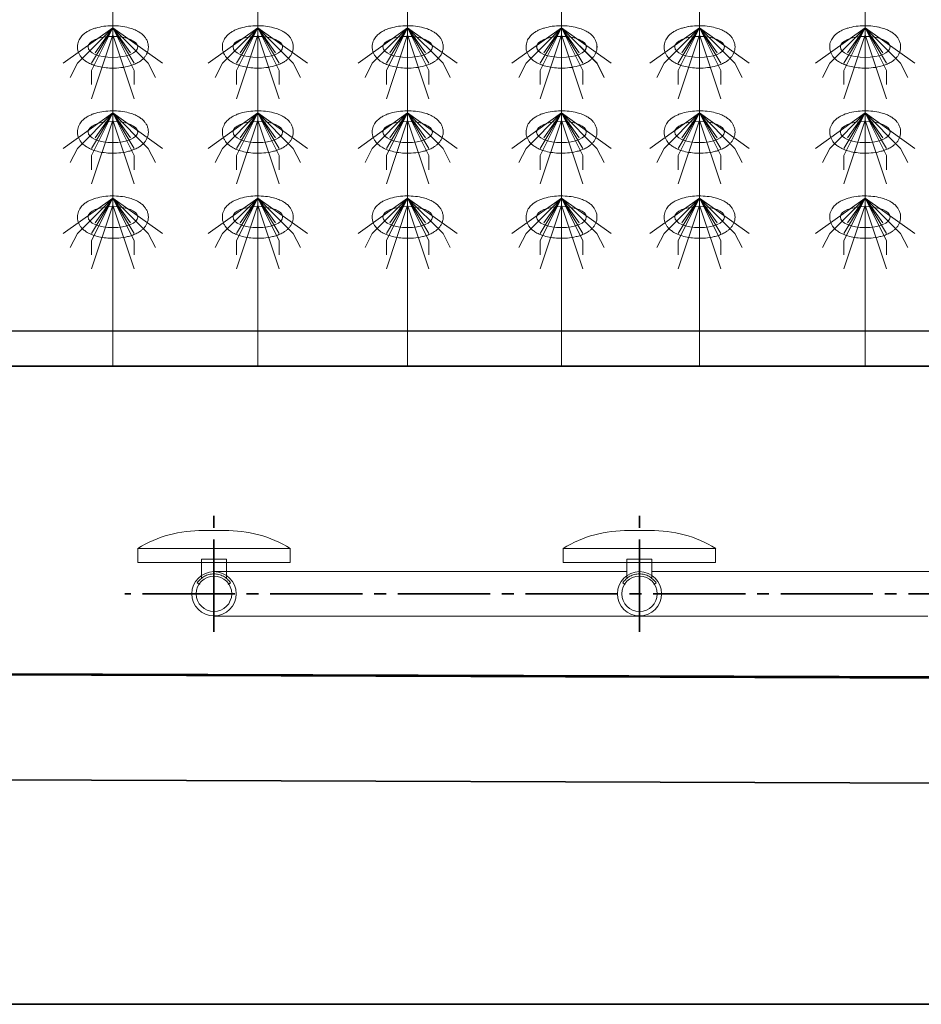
# Model space of a CAD drawing. Header units: metres. Extents: x 703769 to 722343, y 4313031 to 4317457.
# Tile 110 of 256: x 707784 to 707792, y 4313297 to 4313305. Entities that reach past the tile are written whole.
import ezdxf

# ---------------------------------------------------------------- set-up
doc = ezdxf.new("R2010")
doc.units = ezdxf.units.M
doc.header["$LTSCALE"] = 0.5
doc.linetypes.add('ACAD_ISO03W100', pattern=[30, 12, -18])
doc.linetypes.add('CENTER', pattern=[16, 13, -1, 1, -1])
for name, color, linetype, lineweight in [('建筑', 6, 'Continuous', 18), ('曝气头', 2, 'Continuous', 18), ('标注', 3, 'Continuous', 13), ('粗实线层', 7, 'Continuous', 35), ('设备', 6, 'Continuous', 18), ('风管', 4, 'Continuous', 18)]:
    doc.layers.add(name, color=color, linetype=linetype, lineweight=lineweight)

# ---------------------------------------------------------------- blocks, each defined once
blk = doc.blocks.new('hh_1')
at = {"layer": '设备'}
for p, q in [((-268840, 164960), (-268910, 164910)), ((-268840, 164960), (-268890, 164910)), ((-268840, 164960), (-268870, 164900)), ((-268840, 164960), (-268870, 164910)), ((-268840, 164960), (-268865, 164925)), ((-268840, 164960), (-268790, 164910)), ((-268840, 164960), (-268815, 164925)), ((-268840, 164960), (-268770, 164910)), ((-268840, 164960), (-268810, 164910)), ((-268840, 164960), (-268810, 164900)), ((-268840, 164950), (-268870, 164860)), ((-268840, 164950), (-268810, 164860)), ((-268890, 164910), (-268900, 164890)), ((-268790, 164910), (-268780, 164890)), ((-268870, 164900), (-268870, 164880)), ((-268810, 164900), (-268810, 164880))]:
    blk.add_line(p, q, dxfattribs=at)
blk = doc.blocks.new('BQT1')
at = {"layer": '建筑', "color": 6, "linetype": 'ACAD_ISO03W100', "ltscale": 50}
for p, q in [((772297.2, -750529), (772300.5, -750531.1)), ((772344.2, -750529), (772340.8, -750531.1))]:
    blk.add_line(p, q, dxfattribs=at)
blk.add_lwpolyline([(772303.2, -750522.3), (772303.2, -750495.2), (772338.2, -750495.2), (772338.2, -750522.3)], dxfattribs=at)
blk.add_arc((772320.7, -750544.2), 28, 32.9352, 147.0648, dxfattribs=at)
at = {"layer": '曝气头'}
for p, q in [((772305.7, -750455.2), (772335.7, -750455.2)), ((772213.2, -750500.2), (772428.2, -750500.2))]:
    blk.add_line(p, q, dxfattribs=at)
blk.add_lwpolyline([(772213.2, -750480.2), (772428.2, -750480.2), (772428.2, -750500.2), (772213.2, -750500.2)], close=True, dxfattribs=at)
for centre, start, end in [((772302.1, -750625.7), 88.8119, 121.4361), ((772339.2, -750625.7), 58.5639, 91.1881)]:
    blk.add_arc(centre, 170.6, start, end, dxfattribs=at)
blk = doc.blocks.new('dawda')
at = {"color": 7, "linetype": 'ByBlock', "lineweight": 30}
for p, q in [((547050.5, 31423.4), (552541.6, 31423.4)), ((548346.6, 31373.4), (552041.6, 31373.4))]:
    blk.add_line(p, q, dxfattribs=at)
at = {"color": 7}
for p, q in [((547050.5, 31373.4), (552541.6, 31373.4)), ((552541.6, 30923.4), (542540.5, 30956.8)), ((543041.6, 30956.8), (553041.6, 30923.4)), ((553041.6, 30773.4), (542540.5, 30809)), ((553041.6, 30473.4), (542540.5, 30473.4))]:
    blk.add_line(p, q, dxfattribs=at)
at = {"color": 7, "linetype": 'CENTER', "ltscale": 20}
for p, q in [((548523.2, 30998.8), (548523.2, 31163)), ((549123.2, 30998.8), (549123.2, 31163)), ((552332.5, 31052.4), (548397.6, 31052.4))]:
    blk.add_line(p, q, dxfattribs=at)
at = {"layer": '设备', "color": 7}
for p, q in [((548380.6, 33373.4), (548380.6, 31373.4)), ((548585, 33373.4), (548585, 31373.4)), ((548796.3, 33373.4), (548796.3, 31373.4)), ((549013.2, 33373.4), (549013.2, 31373.4)), ((549207.9, 33373.4), (549207.9, 31373.4)), ((549207.9, 33373.4), (549207.9, 31373.4)), ((549441.5, 33373.4), (549441.5, 31373.4))]:
    blk.add_line(p, q, dxfattribs=at)
for centre in [(548380.6, 31823.6), (548380.6, 31823.6), (548585, 31823.6), (548585, 31823.6), (548796.3, 31823.6), (548796.3, 31823.6), (549013.2, 31823.6), (549013.3, 31823.6), (549207.9, 31823.6), (549207.9, 31823.6), (549441.5, 31823.6), (549441.5, 31823.6), (548380.6, 31703.6), (548585, 31703.6), (548796.3, 31703.6), (549013.2, 31703.6), (549207.9, 31703.6), (549441.5, 31703.6), (548380.6, 31583.6), (548585, 31583.6), (548796.3, 31583.6), (549013.2, 31583.6), (549207.9, 31583.6), (549441.5, 31583.6)]:
    blk.add_ellipse(centre, major_axis=(-35, 0), ratio=0.42498, dxfattribs=at)
for points in [[(548330.6, 31823.6), (548330.6, 31825), (548330.7, 31826.4), (548331.3, 31829.1), (548331.7, 31830.4), (548332.6, 31832.8), (548333.2, 31834), (548334.5, 31836.1), (548335.2, 31837.1), (548336.7, 31838.9), (548337.4, 31839.7), (548339.6, 31841.7), (548340.9, 31842.8), (548343.8, 31844.8), (548345.3, 31845.7), (548348.3, 31847.2), (548349.9, 31847.9), (548353.1, 31849.2), (548354.8, 31849.7), (548360.1, 31851.3), (548363.8, 31852.1), (548371.6, 31853.2), (548375.6, 31853.4), (548383.6, 31853.5), (548387.6, 31853.3), (548395.4, 31852.4), (548399.2, 31851.7), (548405.4, 31850.1), (548407.8, 31849.3), (548412.5, 31847.5), (548414.7, 31846.4), (548418.4, 31844.2), (548419.9, 31843.2), (548422.7, 31840.9), (548424, 31839.6), (548426.1, 31837), (548427, 31835.8), (548428.5, 31833.2), (548429.1, 31831.8), (548430.1, 31828.7), (548430.5, 31827.1), (548430.7, 31823.8), (548430.7, 31822.1), (548430.2, 31818.8), (548429.7, 31817.2), (548428.6, 31814.2), (548427.9, 31812.9), (548426.3, 31810.4), (548425.4, 31809.3), (548423.6, 31807.2), (548422.6, 31806.3), (548420.6, 31804.6), (548419.6, 31803.8), (548416.8, 31802), (548415, 31801), (548411.3, 31799.2), (548409.4, 31798.5), (548405.4, 31797.1), (548403.4, 31796.5), (548397.3, 31795.1), (548393.1, 31794.4), (548384.6, 31793.7), (548380.3, 31793.6), (548372.6, 31794), (548369.2, 31794.3), (548362.5, 31795.4), (548359.3, 31796.1), (548353.8, 31797.8), (548351.5, 31798.6), (548347.1, 31800.5), (548345, 31801.7), (548341.5, 31803.9), (548340.2, 31805), (548337.6, 31807.3), (548336.3, 31808.6), (548334.4, 31811.3), (548333.6, 31812.5), (548332.3, 31815.1), (548331.7, 31816.6), (548330.9, 31819.6), (548330.7, 31821.2), (548330.6, 31823.1), (548330.6, 31823.4), (548330.6, 31823.6)], [(548330.6, 31823.6), (548330.6, 31825), (548330.7, 31826.4), (548331.3, 31829.1), (548331.7, 31830.4), (548332.6, 31832.8), (548333.2, 31834), (548334.5, 31836.1), (548335.2, 31837.1), (548336.7, 31838.9), (548337.4, 31839.7), (548339.6, 31841.7), (548340.9, 31842.8), (548343.8, 31844.8), (548345.3, 31845.7), (548348.3, 31847.2), (548349.9, 31847.9), (548353.1, 31849.2), (548354.8, 31849.7), (548360.1, 31851.3), (548363.8, 31852.1), (548371.6, 31853.2), (548375.6, 31853.4), (548383.6, 31853.5), (548387.6, 31853.3), (548395.4, 31852.4), (548399.2, 31851.7), (548405.4, 31850.1), (548407.8, 31849.3), (548412.5, 31847.5), (548414.7, 31846.4), (548418.4, 31844.2), (548419.9, 31843.2), (548422.7, 31840.9), (548424, 31839.6), (548426.1, 31837), (548427, 31835.8), (548428.5, 31833.2), (548429.1, 31831.8), (548430.1, 31828.7), (548430.5, 31827.1), (548430.7, 31823.8), (548430.7, 31822.1), (548430.2, 31818.8), (548429.8, 31817.2), (548428.6, 31814.2), (548427.9, 31812.9), (548426.3, 31810.4), (548425.4, 31809.3), (548423.6, 31807.2), (548422.6, 31806.3), (548420.6, 31804.6), (548419.6, 31803.8), (548416.8, 31802), (548415, 31801), (548411.3, 31799.2), (548409.4, 31798.5), (548405.4, 31797.1), (548403.4, 31796.5), (548397.3, 31795.1), (548393.1, 31794.4), (548384.7, 31793.7), (548380.3, 31793.6), (548372.6, 31794), (548369.2, 31794.3), (548362.5, 31795.4), (548359.3, 31796.1), (548353.8, 31797.8), (548351.5, 31798.6), (548347.1, 31800.5), (548345, 31801.7), (548341.5, 31803.9), (548340.2, 31805), (548337.6, 31807.3), (548336.3, 31808.6), (548334.4, 31811.3), (548333.6, 31812.5), (548332.3, 31815.1), (548331.7, 31816.6), (548330.9, 31819.6), (548330.7, 31821.2), (548330.6, 31823.1), (548330.6, 31823.4), (548330.6, 31823.6)], [(548535, 31823.6), (548535, 31825), (548535.1, 31826.4), (548535.6, 31829.1), (548536, 31830.4), (548537, 31832.8), (548537.6, 31834), (548538.8, 31836.1), (548539.5, 31837.1), (548541, 31838.9), (548541.8, 31839.7), (548543.9, 31841.7), (548545.3, 31842.8), (548548.2, 31844.8), (548549.6, 31845.7), (548552.7, 31847.2), (548554.3, 31847.9), (548557.5, 31849.2), (548559.1, 31849.7), (548564.4, 31851.3), (548568.2, 31852.1), (548575.9, 31853.2), (548579.9, 31853.4), (548587.9, 31853.5), (548591.9, 31853.3), (548599.7, 31852.4), (548603.6, 31851.7), (548609.7, 31850.1), (548612.2, 31849.3), (548616.8, 31847.5), (548619.1, 31846.4), (548622.8, 31844.2), (548624.2, 31843.2), (548627, 31840.9), (548628.4, 31839.6), (548630.5, 31837), (548631.3, 31835.8), (548632.8, 31833.2), (548633.5, 31831.8), (548634.5, 31828.7), (548634.8, 31827.1), (548635.1, 31823.8), (548635, 31822.1), (548634.5, 31818.8), (548634.1, 31817.2), (548632.9, 31814.2), (548632.2, 31812.9), (548630.6, 31810.4), (548629.8, 31809.3), (548627.9, 31807.2), (548627, 31806.3), (548625, 31804.6), (548623.9, 31803.8), (548621.1, 31802), (548619.4, 31801), (548615.6, 31799.2), (548613.7, 31798.5), (548609.8, 31797.1), (548607.7, 31796.5), (548601.7, 31795.1), (548597.5, 31794.4), (548589, 31793.7), (548584.7, 31793.6), (548577, 31794), (548573.5, 31794.3), (548566.9, 31795.4), (548563.7, 31796.1), (548558.2, 31797.8), (548555.9, 31798.6), (548551.5, 31800.5), (548549.3, 31801.7), (548545.9, 31803.9), (548544.5, 31805), (548541.9, 31807.3), (548540.7, 31808.6), (548538.7, 31811.3), (548538, 31812.5), (548536.6, 31815.1), (548536.1, 31816.6), (548535.3, 31819.6), (548535, 31821.2), (548535, 31823.1), (548535, 31823.4), (548535, 31823.6)], [(548535, 31823.6), (548535, 31825), (548535.1, 31826.4), (548535.6, 31829.1), (548536, 31830.4), (548537, 31832.8), (548537.6, 31834), (548538.8, 31836.1), (548539.5, 31837.1), (548541, 31838.9), (548541.8, 31839.7), (548543.9, 31841.7), (548545.3, 31842.8), (548548.2, 31844.8), (548549.6, 31845.7), (548552.7, 31847.2), (548554.3, 31847.9), (548557.5, 31849.2), (548559.1, 31849.7), (548564.4, 31851.3), (548568.2, 31852.1), (548575.9, 31853.2), (548579.9, 31853.4), (548587.9, 31853.5), (548591.9, 31853.3), (548599.7, 31852.4), (548603.6, 31851.7), (548609.7, 31850.1), (548612.2, 31849.3), (548616.8, 31847.5), (548619.1, 31846.4), (548622.8, 31844.2), (548624.2, 31843.2), (548627, 31840.9), (548628.4, 31839.6), (548630.5, 31837), (548631.3, 31835.8), (548632.8, 31833.2), (548633.5, 31831.8), (548634.5, 31828.7), (548634.8, 31827.1), (548635.1, 31823.8), (548635, 31822.1), (548634.5, 31818.8), (548634.1, 31817.2), (548633, 31814.2), (548632.2, 31812.9), (548630.7, 31810.4), (548629.8, 31809.3), (548627.9, 31807.2), (548627, 31806.3), (548625, 31804.6), (548623.9, 31803.8), (548621.1, 31802), (548619.4, 31801), (548615.6, 31799.2), (548613.7, 31798.5), (548609.8, 31797.1), (548607.7, 31796.5), (548601.7, 31795.1), (548597.5, 31794.4), (548589, 31793.7), (548584.7, 31793.6), (548577, 31794), (548573.5, 31794.3), (548566.9, 31795.4), (548563.7, 31796.1), (548558.2, 31797.8), (548555.9, 31798.6), (548551.5, 31800.5), (548549.3, 31801.7), (548545.9, 31803.9), (548544.5, 31805), (548541.9, 31807.3), (548540.7, 31808.6), (548538.7, 31811.3), (548538, 31812.5), (548536.7, 31815.1), (548536.1, 31816.6), (548535.3, 31819.6), (548535, 31821.2), (548535, 31823.1), (548535, 31823.4), (548535, 31823.6)], [(548746.3, 31823.6), (548746.3, 31825), (548746.4, 31826.4), (548747, 31829.1), (548747.4, 31830.4), (548748.3, 31832.8), (548748.9, 31834), (548750.2, 31836.1), (548750.9, 31837.1), (548752.4, 31838.9), (548753.1, 31839.7), (548755.3, 31841.7), (548756.6, 31842.8), (548759.5, 31844.8), (548761, 31845.7), (548764, 31847.2), (548765.6, 31847.9), (548768.8, 31849.2), (548770.5, 31849.7), (548775.8, 31851.3), (548779.5, 31852.1), (548787.3, 31853.2), (548791.3, 31853.4), (548799.3, 31853.5), (548803.3, 31853.3), (548811.1, 31852.4), (548814.9, 31851.7), (548821.1, 31850.1), (548823.5, 31849.3), (548828.2, 31847.5), (548830.4, 31846.4), (548834.1, 31844.2), (548835.6, 31843.2), (548838.4, 31840.9), (548839.7, 31839.6), (548841.8, 31837), (548842.7, 31835.8), (548844.2, 31833.2), (548844.8, 31831.8), (548845.8, 31828.7), (548846.2, 31827.1), (548846.4, 31823.8), (548846.4, 31822.1), (548845.9, 31818.8), (548845.4, 31817.2), (548844.3, 31814.2), (548843.6, 31812.9), (548842, 31810.4), (548841.1, 31809.3), (548839.3, 31807.2), (548838.3, 31806.3), (548836.3, 31804.6), (548835.3, 31803.8), (548832.5, 31802), (548830.7, 31801), (548827, 31799.2), (548825.1, 31798.5), (548821.1, 31797.1), (548819.1, 31796.5), (548813, 31795.1), (548808.8, 31794.4), (548800.4, 31793.7), (548796, 31793.6), (548788.3, 31794), (548784.9, 31794.3), (548778.2, 31795.4), (548775, 31796.1), (548769.5, 31797.8), (548767.2, 31798.6), (548762.8, 31800.5), (548760.7, 31801.7), (548757.2, 31803.9), (548755.9, 31805), (548753.3, 31807.3), (548752, 31808.6), (548750.1, 31811.3), (548749.3, 31812.5), (548748, 31815.1), (548747.4, 31816.6), (548746.6, 31819.6), (548746.4, 31821.2), (548746.3, 31823.1), (548746.3, 31823.4), (548746.3, 31823.6)], [(548746.3, 31823.6), (548746.3, 31825), (548746.4, 31826.4), (548747, 31829.1), (548747.4, 31830.4), (548748.3, 31832.8), (548748.9, 31834), (548750.2, 31836.1), (548750.9, 31837.1), (548752.4, 31838.9), (548753.1, 31839.7), (548755.3, 31841.7), (548756.6, 31842.8), (548759.5, 31844.8), (548761, 31845.7), (548764, 31847.2), (548765.6, 31847.9), (548768.8, 31849.2), (548770.5, 31849.7), (548775.8, 31851.3), (548779.5, 31852.1), (548787.3, 31853.2), (548791.3, 31853.4), (548799.3, 31853.5), (548803.3, 31853.3), (548811.1, 31852.4), (548814.9, 31851.7), (548821.1, 31850.1), (548823.5, 31849.3), (548828.2, 31847.5), (548830.4, 31846.4), (548834.1, 31844.2), (548835.6, 31843.2), (548838.4, 31840.9), (548839.7, 31839.6), (548841.8, 31837), (548842.7, 31835.8), (548844.2, 31833.2), (548844.8, 31831.8), (548845.8, 31828.7), (548846.2, 31827.1), (548846.4, 31823.8), (548846.4, 31822.1), (548845.9, 31818.8), (548845.5, 31817.2), (548844.3, 31814.2), (548843.6, 31812.9), (548842, 31810.4), (548841.1, 31809.3), (548839.3, 31807.2), (548838.3, 31806.3), (548836.3, 31804.6), (548835.3, 31803.8), (548832.5, 31802), (548830.7, 31801), (548827, 31799.2), (548825.1, 31798.5), (548821.1, 31797.1), (548819.1, 31796.5), (548813, 31795.1), (548808.8, 31794.4), (548800.4, 31793.7), (548796, 31793.6), (548788.3, 31794), (548784.9, 31794.3), (548778.2, 31795.4), (548775, 31796.1), (548769.5, 31797.8), (548767.2, 31798.6), (548762.8, 31800.5), (548760.7, 31801.7), (548757.3, 31803.9), (548755.9, 31805), (548753.3, 31807.3), (548752, 31808.6), (548750.1, 31811.3), (548749.3, 31812.5), (548748, 31815.1), (548747.4, 31816.6), (548746.6, 31819.6), (548746.4, 31821.2), (548746.3, 31823.1), (548746.3, 31823.4), (548746.3, 31823.6)], [(548963.2, 31823.6), (548963.2, 31825), (548963.4, 31826.4), (548963.9, 31829.1), (548964.3, 31830.4), (548965.2, 31832.8), (548965.8, 31834), (548967.1, 31836.1), (548967.8, 31837.1), (548969.3, 31838.9), (548970, 31839.7), (548972.2, 31841.7), (548973.5, 31842.8), (548976.4, 31844.8), (548977.9, 31845.7), (548980.9, 31847.2), (548982.5, 31847.9), (548985.7, 31849.2), (548987.4, 31849.7), (548992.7, 31851.3), (548996.4, 31852.1), (549004.2, 31853.2), (549008.2, 31853.4), (549016.2, 31853.5), (549020.2, 31853.3), (549028, 31852.4), (549031.8, 31851.7), (549038, 31850.1), (549040.4, 31849.3), (549045.1, 31847.5), (549047.3, 31846.4), (549051, 31844.2), (549052.5, 31843.2), (549055.3, 31840.9), (549056.6, 31839.6), (549058.7, 31837), (549059.6, 31835.8), (549061.1, 31833.2), (549061.7, 31831.8), (549062.7, 31828.7), (549063.1, 31827.1), (549063.3, 31823.8), (549063.3, 31822.1), (549062.8, 31818.8), (549062.4, 31817.2), (549061.2, 31814.2), (549060.5, 31812.9), (549058.9, 31810.4), (549058, 31809.3), (549056.2, 31807.2), (549055.2, 31806.3), (549053.2, 31804.6), (549052.2, 31803.8), (549049.4, 31802), (549047.6, 31801), (549043.9, 31799.2), (549042, 31798.5), (549038, 31797.1), (549036, 31796.5), (549029.9, 31795.1), (549025.7, 31794.4), (549017.3, 31793.7), (549012.9, 31793.6), (549005.2, 31794), (549001.8, 31794.3), (548995.1, 31795.4), (548991.9, 31796.1), (548986.4, 31797.8), (548984.1, 31798.6), (548979.7, 31800.5), (548977.6, 31801.7), (548974.2, 31803.9), (548972.8, 31805), (548970.2, 31807.3), (548969, 31808.6), (548967, 31811.3), (548966.2, 31812.5), (548964.9, 31815.1), (548964.3, 31816.6), (548963.5, 31819.6), (548963.3, 31821.2), (548963.2, 31823.1), (548963.2, 31823.4), (548963.2, 31823.6)], [(548963.2, 31823.6), (548963.2, 31825), (548963.4, 31826.4), (548963.9, 31829.1), (548964.3, 31830.4), (548965.2, 31832.8), (548965.8, 31834), (548967.1, 31836.1), (548967.8, 31837.1), (548969.3, 31838.9), (548970.1, 31839.7), (548972.2, 31841.7), (548973.6, 31842.8), (548976.4, 31844.8), (548977.9, 31845.7), (548980.9, 31847.2), (548982.5, 31847.9), (548985.7, 31849.2), (548987.4, 31849.7), (548992.7, 31851.3), (548996.4, 31852.1), (549004.2, 31853.2), (549008.2, 31853.4), (549016.2, 31853.5), (549020.2, 31853.3), (549028, 31852.4), (549031.8, 31851.7), (549038, 31850.1), (549040.4, 31849.3), (549045.1, 31847.5), (549047.3, 31846.4), (549051, 31844.2), (549052.5, 31843.2), (549055.3, 31840.9), (549056.6, 31839.6), (549058.8, 31837), (549059.6, 31835.8), (549061.1, 31833.2), (549061.7, 31831.8), (549062.7, 31828.7), (549063.1, 31827.1), (549063.4, 31823.8), (549063.3, 31822.1), (549062.8, 31818.8), (549062.4, 31817.2), (549061.2, 31814.2), (549060.5, 31812.9), (549058.9, 31810.4), (549058, 31809.3), (549056.2, 31807.2), (549055.2, 31806.3), (549053.2, 31804.6), (549052.2, 31803.8), (549049.4, 31802), (549047.6, 31801), (549043.9, 31799.2), (549042, 31798.5), (549038, 31797.1), (549036, 31796.5), (549029.9, 31795.1), (549025.7, 31794.4), (549017.3, 31793.7), (549012.9, 31793.6), (549005.2, 31794), (549001.8, 31794.3), (548995.1, 31795.4), (548991.9, 31796.1), (548986.4, 31797.8), (548984.1, 31798.6), (548979.7, 31800.5), (548977.6, 31801.7), (548974.2, 31803.9), (548972.8, 31805), (548970.2, 31807.3), (548969, 31808.6), (548967, 31811.3), (548966.2, 31812.5), (548964.9, 31815.1), (548964.3, 31816.6), (548963.5, 31819.6), (548963.3, 31821.2), (548963.2, 31823.1), (548963.2, 31823.4), (548963.2, 31823.6)], [(549157.9, 31823.6), (549157.9, 31825), (549158, 31826.4), (549158.5, 31829.1), (549158.9, 31830.4), (549159.9, 31832.8), (549160.5, 31834), (549161.8, 31836.1), (549162.5, 31837.1), (549163.9, 31838.9), (549164.7, 31839.7), (549166.8, 31841.7), (549168.2, 31842.8), (549171.1, 31844.8), (549172.5, 31845.7), (549175.6, 31847.2), (549177.2, 31847.9), (549180.4, 31849.2), (549182, 31849.7), (549187.3, 31851.3), (549191.1, 31852.1), (549198.8, 31853.2), (549202.8, 31853.4), (549210.8, 31853.5), (549214.8, 31853.3), (549222.7, 31852.4), (549226.5, 31851.7), (549232.6, 31850.1), (549235.1, 31849.3), (549239.8, 31847.5), (549242, 31846.4), (549245.7, 31844.2), (549247.1, 31843.2), (549249.9, 31840.9), (549251.3, 31839.6), (549253.4, 31837), (549254.2, 31835.8), (549255.7, 31833.2), (549256.4, 31831.8), (549257.4, 31828.7), (549257.7, 31827.1), (549258, 31823.8), (549258, 31822.1), (549257.5, 31818.8), (549257, 31817.2), (549255.9, 31814.2), (549255.1, 31812.9), (549253.6, 31810.4), (549252.7, 31809.3), (549250.8, 31807.2), (549249.9, 31806.3), (549247.9, 31804.6), (549246.8, 31803.8), (549244.1, 31802), (549242.3, 31801), (549238.5, 31799.2), (549236.6, 31798.5), (549232.7, 31797.1), (549230.6, 31796.5), (549224.6, 31795.1), (549220.4, 31794.4), (549211.9, 31793.7), (549207.6, 31793.6), (549199.9, 31794), (549196.4, 31794.3), (549189.8, 31795.4), (549186.6, 31796.1), (549181.1, 31797.8), (549178.8, 31798.6), (549174.4, 31800.5), (549172.2, 31801.7), (549168.8, 31803.9), (549167.5, 31805), (549164.9, 31807.3), (549163.6, 31808.6), (549161.7, 31811.3), (549160.9, 31812.5), (549159.6, 31815.1), (549159, 31816.6), (549158.2, 31819.6), (549157.9, 31821.2), (549157.9, 31823.1), (549157.9, 31823.4), (549157.9, 31823.6)], [(549157.9, 31823.6), (549157.9, 31825), (549158, 31826.4), (549158.5, 31829.1), (549158.9, 31830.4), (549159.9, 31832.8), (549160.5, 31834), (549161.8, 31836.1), (549162.5, 31837.1), (549163.9, 31838.9), (549164.7, 31839.7), (549166.8, 31841.7), (549168.2, 31842.8), (549171.1, 31844.8), (549172.6, 31845.7), (549175.6, 31847.2), (549177.2, 31847.9), (549180.4, 31849.2), (549182.1, 31849.7), (549187.3, 31851.3), (549191.1, 31852.1), (549198.9, 31853.2), (549202.8, 31853.4), (549210.8, 31853.5), (549214.8, 31853.3), (549222.7, 31852.4), (549226.5, 31851.7), (549232.6, 31850.1), (549235.1, 31849.3), (549239.8, 31847.5), (549242, 31846.4), (549245.7, 31844.2), (549247.1, 31843.2), (549249.9, 31840.9), (549251.3, 31839.6), (549253.4, 31837), (549254.2, 31835.8), (549255.7, 31833.2), (549256.4, 31831.8), (549257.4, 31828.7), (549257.7, 31827.1), (549258, 31823.8), (549258, 31822.1), (549257.5, 31818.8), (549257, 31817.2), (549255.9, 31814.2), (549255.2, 31812.9), (549253.6, 31810.4), (549252.7, 31809.3), (549250.8, 31807.2), (549249.9, 31806.3), (549247.9, 31804.6), (549246.8, 31803.8), (549244.1, 31802), (549242.3, 31801), (549238.6, 31799.2), (549236.6, 31798.5), (549232.7, 31797.1), (549230.6, 31796.5), (549224.6, 31795.1), (549220.4, 31794.4), (549211.9, 31793.7), (549207.6, 31793.6), (549199.9, 31794), (549196.5, 31794.3), (549189.8, 31795.4), (549186.6, 31796.1), (549181.1, 31797.8), (549178.8, 31798.6), (549174.4, 31800.5), (549172.3, 31801.7), (549168.8, 31803.9), (549167.5, 31805), (549164.9, 31807.3), (549163.6, 31808.6), (549161.7, 31811.3), (549160.9, 31812.5), (549159.6, 31815.1), (549159, 31816.6), (549158.2, 31819.6), (549157.9, 31821.2), (549157.9, 31823.1), (549157.9, 31823.4), (549157.9, 31823.6)], [(549391.5, 31823.6), (549391.5, 31825), (549391.6, 31826.4), (549392.1, 31829.1), (549392.5, 31830.4), (549393.5, 31832.8), (549394.1, 31834), (549395.3, 31836.1), (549396, 31837.1), (549397.5, 31838.9), (549398.3, 31839.7), (549400.4, 31841.7), (549401.8, 31842.8), (549404.7, 31844.8), (549406.1, 31845.7), (549409.2, 31847.2), (549410.8, 31847.9), (549414, 31849.2), (549415.6, 31849.7), (549420.9, 31851.3), (549424.7, 31852.1), (549432.4, 31853.2), (549436.4, 31853.4), (549444.4, 31853.5), (549448.4, 31853.3), (549456.2, 31852.4), (549460.1, 31851.7), (549466.2, 31850.1), (549468.7, 31849.3), (549473.3, 31847.5), (549475.6, 31846.4), (549479.3, 31844.2), (549480.7, 31843.2), (549483.5, 31840.9), (549484.9, 31839.6), (549487, 31837), (549487.8, 31835.8), (549489.3, 31833.2), (549490, 31831.8), (549491, 31828.7), (549491.3, 31827.1), (549491.6, 31823.8), (549491.5, 31822.1), (549491, 31818.8), (549490.6, 31817.2), (549489.5, 31814.2), (549488.7, 31812.9), (549487.1, 31810.4), (549486.3, 31809.3), (549484.4, 31807.2), (549483.5, 31806.3), (549481.5, 31804.6), (549480.4, 31803.8), (549477.6, 31802), (549475.9, 31801), (549472.1, 31799.2), (549470.2, 31798.5), (549466.3, 31797.1), (549464.2, 31796.5), (549458.2, 31795.1), (549454, 31794.4), (549445.5, 31793.7), (549441.2, 31793.6), (549433.5, 31794), (549430, 31794.3), (549423.4, 31795.4), (549420.2, 31796.1), (549414.7, 31797.8), (549412.4, 31798.6), (549408, 31800.5), (549405.8, 31801.7), (549402.4, 31803.9), (549401, 31805), (549398.4, 31807.3), (549397.2, 31808.6), (549395.2, 31811.3), (549394.5, 31812.5), (549393.2, 31815.1), (549392.6, 31816.6), (549391.8, 31819.6), (549391.5, 31821.2), (549391.5, 31823.1), (549391.5, 31823.4), (549391.5, 31823.6)], [(549391.5, 31823.6), (549391.5, 31825), (549391.6, 31826.4), (549392.1, 31829.1), (549392.5, 31830.4), (549393.5, 31832.8), (549394.1, 31834), (549395.4, 31836.1), (549396, 31837.1), (549397.5, 31838.9), (549398.3, 31839.7), (549400.4, 31841.7), (549401.8, 31842.8), (549404.7, 31844.8), (549406.1, 31845.7), (549409.2, 31847.2), (549410.8, 31847.9), (549414, 31849.2), (549415.6, 31849.7), (549420.9, 31851.3), (549424.7, 31852.1), (549432.4, 31853.2), (549436.4, 31853.4), (549444.4, 31853.5), (549448.4, 31853.3), (549456.3, 31852.4), (549460.1, 31851.7), (549466.2, 31850.1), (549468.7, 31849.3), (549473.3, 31847.5), (549475.6, 31846.4), (549479.3, 31844.2), (549480.7, 31843.2), (549483.5, 31840.9), (549484.9, 31839.6), (549487, 31837), (549487.8, 31835.8), (549489.3, 31833.2), (549490, 31831.8), (549491, 31828.7), (549491.3, 31827.1), (549491.6, 31823.8), (549491.5, 31822.1), (549491, 31818.8), (549490.6, 31817.2), (549489.5, 31814.2), (549488.7, 31812.9), (549487.2, 31810.4), (549486.3, 31809.3), (549484.4, 31807.2), (549483.5, 31806.3), (549481.5, 31804.6), (549480.4, 31803.8), (549477.7, 31802), (549475.9, 31801), (549472.1, 31799.2), (549470.2, 31798.5), (549466.3, 31797.1), (549464.2, 31796.5), (549458.2, 31795.1), (549454, 31794.4), (549445.5, 31793.7), (549441.2, 31793.6), (549433.5, 31794), (549430, 31794.3), (549423.4, 31795.4), (549420.2, 31796.1), (549414.7, 31797.8), (549412.4, 31798.6), (549408, 31800.5), (549405.8, 31801.7), (549402.4, 31803.9), (549401, 31805), (549398.4, 31807.3), (549397.2, 31808.6), (549395.2, 31811.3), (549394.5, 31812.5), (549393.2, 31815.1), (549392.6, 31816.6), (549391.8, 31819.6), (549391.5, 31821.2), (549391.5, 31823.1), (549391.5, 31823.4), (549391.5, 31823.6)], [(548330.6, 31703.6), (548330.6, 31705), (548330.7, 31706.4), (548331.3, 31709.1), (548331.7, 31710.4), (548332.6, 31712.8), (548333.2, 31714), (548334.5, 31716.1), (548335.2, 31717.1), (548336.7, 31718.9), (548337.4, 31719.7), (548339.6, 31721.7), (548340.9, 31722.8), (548343.8, 31724.8), (548345.3, 31725.7), (548348.3, 31727.2), (548349.9, 31727.9), (548353.1, 31729.2), (548354.8, 31729.7), (548360.1, 31731.3), (548363.8, 31732.1), (548371.6, 31733.2), (548375.6, 31733.4), (548383.6, 31733.5), (548387.6, 31733.3), (548395.4, 31732.4), (548399.2, 31731.7), (548405.4, 31730.1), (548407.8, 31729.3), (548412.5, 31727.5), (548414.7, 31726.4), (548418.4, 31724.2), (548419.9, 31723.2), (548422.7, 31720.9), (548424, 31719.6), (548426.1, 31717), (548427, 31715.8), (548428.5, 31713.2), (548429.1, 31711.8), (548430.1, 31708.7), (548430.5, 31707.1), (548430.7, 31703.8), (548430.7, 31702.1), (548430.2, 31698.8), (548429.7, 31697.2), (548428.6, 31694.2), (548427.9, 31692.9), (548426.3, 31690.4), (548425.4, 31689.3), (548423.6, 31687.2), (548422.6, 31686.3), (548420.6, 31684.6), (548419.6, 31683.8), (548416.8, 31682), (548415, 31681), (548411.3, 31679.2), (548409.4, 31678.5), (548405.4, 31677.1), (548403.4, 31676.5), (548397.3, 31675.1), (548393.1, 31674.4), (548384.6, 31673.7), (548380.3, 31673.6), (548372.6, 31674), (548369.2, 31674.3), (548362.5, 31675.4), (548359.3, 31676.1), (548353.8, 31677.8), (548351.5, 31678.6), (548347.1, 31680.5), (548345, 31681.7), (548341.5, 31683.9), (548340.2, 31685), (548337.6, 31687.3), (548336.3, 31688.6), (548334.4, 31691.3), (548333.6, 31692.5), (548332.3, 31695.1), (548331.7, 31696.6), (548330.9, 31699.6), (548330.7, 31701.2), (548330.6, 31703.1), (548330.6, 31703.4), (548330.6, 31703.6)], [(548535, 31703.6), (548535, 31705), (548535.1, 31706.4), (548535.6, 31709.1), (548536, 31710.4), (548537, 31712.8), (548537.6, 31714), (548538.8, 31716.1), (548539.5, 31717.1), (548541, 31718.9), (548541.8, 31719.7), (548543.9, 31721.7), (548545.3, 31722.8), (548548.2, 31724.8), (548549.6, 31725.7), (548552.7, 31727.2), (548554.3, 31727.9), (548557.5, 31729.2), (548559.1, 31729.7), (548564.4, 31731.3), (548568.2, 31732.1), (548575.9, 31733.2), (548579.9, 31733.4), (548587.9, 31733.5), (548591.9, 31733.3), (548599.7, 31732.4), (548603.6, 31731.7), (548609.7, 31730.1), (548612.2, 31729.3), (548616.8, 31727.5), (548619.1, 31726.4), (548622.8, 31724.2), (548624.2, 31723.2), (548627, 31720.9), (548628.4, 31719.6), (548630.5, 31717), (548631.3, 31715.8), (548632.8, 31713.2), (548633.5, 31711.8), (548634.5, 31708.7), (548634.8, 31707.1), (548635.1, 31703.8), (548635, 31702.1), (548634.5, 31698.8), (548634.1, 31697.2), (548632.9, 31694.2), (548632.2, 31692.9), (548630.6, 31690.4), (548629.8, 31689.3), (548627.9, 31687.2), (548627, 31686.3), (548625, 31684.6), (548623.9, 31683.8), (548621.1, 31682), (548619.4, 31681), (548615.6, 31679.2), (548613.7, 31678.5), (548609.8, 31677.1), (548607.7, 31676.5), (548601.7, 31675.1), (548597.5, 31674.4), (548589, 31673.7), (548584.7, 31673.6), (548577, 31674), (548573.5, 31674.3), (548566.9, 31675.4), (548563.7, 31676.1), (548558.2, 31677.8), (548555.9, 31678.6), (548551.5, 31680.5), (548549.3, 31681.7), (548545.9, 31683.9), (548544.5, 31685), (548541.9, 31687.3), (548540.7, 31688.6), (548538.7, 31691.3), (548538, 31692.5), (548536.6, 31695.1), (548536.1, 31696.6), (548535.3, 31699.6), (548535, 31701.2), (548535, 31703.1), (548535, 31703.4), (548535, 31703.6)], [(548746.3, 31703.6), (548746.3, 31705), (548746.4, 31706.4), (548747, 31709.1), (548747.4, 31710.4), (548748.3, 31712.8), (548748.9, 31714), (548750.2, 31716.1), (548750.9, 31717.1), (548752.4, 31718.9), (548753.1, 31719.7), (548755.3, 31721.7), (548756.6, 31722.8), (548759.5, 31724.8), (548761, 31725.7), (548764, 31727.2), (548765.6, 31727.9), (548768.8, 31729.2), (548770.5, 31729.7), (548775.8, 31731.3), (548779.5, 31732.1), (548787.3, 31733.2), (548791.3, 31733.4), (548799.3, 31733.5), (548803.3, 31733.3), (548811.1, 31732.4), (548814.9, 31731.7), (548821.1, 31730.1), (548823.5, 31729.3), (548828.2, 31727.5), (548830.4, 31726.4), (548834.1, 31724.2), (548835.6, 31723.2), (548838.4, 31720.9), (548839.7, 31719.6), (548841.8, 31717), (548842.7, 31715.8), (548844.2, 31713.2), (548844.8, 31711.8), (548845.8, 31708.7), (548846.2, 31707.1), (548846.4, 31703.8), (548846.4, 31702.1), (548845.9, 31698.8), (548845.4, 31697.2), (548844.3, 31694.2), (548843.6, 31692.9), (548842, 31690.4), (548841.1, 31689.3), (548839.3, 31687.2), (548838.3, 31686.3), (548836.3, 31684.6), (548835.3, 31683.8), (548832.5, 31682), (548830.7, 31681), (548827, 31679.2), (548825.1, 31678.5), (548821.1, 31677.1), (548819.1, 31676.5), (548813, 31675.1), (548808.8, 31674.4), (548800.4, 31673.7), (548796, 31673.6), (548788.3, 31674), (548784.9, 31674.3), (548778.2, 31675.4), (548775, 31676.1), (548769.5, 31677.8), (548767.2, 31678.6), (548762.8, 31680.5), (548760.7, 31681.7), (548757.2, 31683.9), (548755.9, 31685), (548753.3, 31687.3), (548752, 31688.6), (548750.1, 31691.3), (548749.3, 31692.5), (548748, 31695.1), (548747.4, 31696.6), (548746.6, 31699.6), (548746.4, 31701.2), (548746.3, 31703.1), (548746.3, 31703.4), (548746.3, 31703.6)], [(548963.2, 31703.6), (548963.2, 31705), (548963.4, 31706.4), (548963.9, 31709.1), (548964.3, 31710.4), (548965.2, 31712.8), (548965.8, 31714), (548967.1, 31716.1), (548967.8, 31717.1), (548969.3, 31718.9), (548970, 31719.7), (548972.2, 31721.7), (548973.5, 31722.8), (548976.4, 31724.8), (548977.9, 31725.7), (548980.9, 31727.2), (548982.5, 31727.9), (548985.7, 31729.2), (548987.4, 31729.7), (548992.7, 31731.3), (548996.4, 31732.1), (549004.2, 31733.2), (549008.2, 31733.4), (549016.2, 31733.5), (549020.2, 31733.3), (549028, 31732.4), (549031.8, 31731.7), (549038, 31730.1), (549040.4, 31729.3), (549045.1, 31727.5), (549047.3, 31726.4), (549051, 31724.2), (549052.5, 31723.2), (549055.3, 31720.9), (549056.6, 31719.6), (549058.7, 31717), (549059.6, 31715.8), (549061.1, 31713.2), (549061.7, 31711.8), (549062.7, 31708.7), (549063.1, 31707.1), (549063.3, 31703.8), (549063.3, 31702.1), (549062.8, 31698.8), (549062.4, 31697.2), (549061.2, 31694.2), (549060.5, 31692.9), (549058.9, 31690.4), (549058, 31689.3), (549056.2, 31687.2), (549055.2, 31686.3), (549053.2, 31684.6), (549052.2, 31683.8), (549049.4, 31682), (549047.6, 31681), (549043.9, 31679.2), (549042, 31678.5), (549038, 31677.1), (549036, 31676.5), (549029.9, 31675.1), (549025.7, 31674.4), (549017.3, 31673.7), (549012.9, 31673.6), (549005.2, 31674), (549001.8, 31674.3), (548995.1, 31675.4), (548991.9, 31676.1), (548986.4, 31677.8), (548984.1, 31678.6), (548979.7, 31680.5), (548977.6, 31681.7), (548974.2, 31683.9), (548972.8, 31685), (548970.2, 31687.3), (548969, 31688.6), (548967, 31691.3), (548966.2, 31692.5), (548964.9, 31695.1), (548964.3, 31696.6), (548963.5, 31699.6), (548963.3, 31701.2), (548963.2, 31703.1), (548963.2, 31703.4), (548963.2, 31703.6)], [(549157.9, 31703.6), (549157.9, 31705), (549158, 31706.4), (549158.5, 31709.1), (549158.9, 31710.4), (549159.9, 31712.8), (549160.5, 31714), (549161.8, 31716.1), (549162.5, 31717.1), (549163.9, 31718.9), (549164.7, 31719.7), (549166.8, 31721.7), (549168.2, 31722.8), (549171.1, 31724.8), (549172.5, 31725.7), (549175.6, 31727.2), (549177.2, 31727.9), (549180.4, 31729.2), (549182, 31729.7), (549187.3, 31731.3), (549191.1, 31732.1), (549198.8, 31733.2), (549202.8, 31733.4), (549210.8, 31733.5), (549214.8, 31733.3), (549222.7, 31732.4), (549226.5, 31731.7), (549232.6, 31730.1), (549235.1, 31729.3), (549239.8, 31727.5), (549242, 31726.4), (549245.7, 31724.2), (549247.1, 31723.2), (549249.9, 31720.9), (549251.3, 31719.6), (549253.4, 31717), (549254.2, 31715.8), (549255.7, 31713.2), (549256.4, 31711.8), (549257.4, 31708.7), (549257.7, 31707.1), (549258, 31703.8), (549258, 31702.1), (549257.5, 31698.8), (549257, 31697.2), (549255.9, 31694.2), (549255.1, 31692.9), (549253.6, 31690.4), (549252.7, 31689.3), (549250.8, 31687.2), (549249.9, 31686.3), (549247.9, 31684.6), (549246.8, 31683.8), (549244.1, 31682), (549242.3, 31681), (549238.5, 31679.2), (549236.6, 31678.5), (549232.7, 31677.1), (549230.6, 31676.5), (549224.6, 31675.1), (549220.4, 31674.4), (549211.9, 31673.7), (549207.6, 31673.6), (549199.9, 31674), (549196.4, 31674.3), (549189.8, 31675.4), (549186.6, 31676.1), (549181.1, 31677.8), (549178.8, 31678.6), (549174.4, 31680.5), (549172.2, 31681.7), (549168.8, 31683.9), (549167.5, 31685), (549164.9, 31687.3), (549163.6, 31688.6), (549161.7, 31691.3), (549160.9, 31692.5), (549159.6, 31695.1), (549159, 31696.6), (549158.2, 31699.6), (549157.9, 31701.2), (549157.9, 31703.1), (549157.9, 31703.4), (549157.9, 31703.6)], [(549391.5, 31703.6), (549391.5, 31705), (549391.6, 31706.4), (549392.1, 31709.1), (549392.5, 31710.4), (549393.5, 31712.8), (549394.1, 31714), (549395.3, 31716.1), (549396, 31717.1), (549397.5, 31718.9), (549398.3, 31719.7), (549400.4, 31721.7), (549401.8, 31722.8), (549404.7, 31724.8), (549406.1, 31725.7), (549409.2, 31727.2), (549410.8, 31727.9), (549414, 31729.2), (549415.6, 31729.7), (549420.9, 31731.3), (549424.7, 31732.1), (549432.4, 31733.2), (549436.4, 31733.4), (549444.4, 31733.5), (549448.4, 31733.3), (549456.2, 31732.4), (549460.1, 31731.7), (549466.2, 31730.1), (549468.7, 31729.3), (549473.3, 31727.5), (549475.6, 31726.4), (549479.3, 31724.2), (549480.7, 31723.2), (549483.5, 31720.9), (549484.9, 31719.6), (549487, 31717), (549487.8, 31715.8), (549489.3, 31713.2), (549490, 31711.8), (549491, 31708.7), (549491.3, 31707.1), (549491.6, 31703.8), (549491.5, 31702.1), (549491, 31698.8), (549490.6, 31697.2), (549489.5, 31694.2), (549488.7, 31692.9), (549487.1, 31690.4), (549486.3, 31689.3), (549484.4, 31687.2), (549483.5, 31686.3), (549481.5, 31684.6), (549480.4, 31683.8), (549477.6, 31682), (549475.9, 31681), (549472.1, 31679.2), (549470.2, 31678.5), (549466.3, 31677.1), (549464.2, 31676.5), (549458.2, 31675.1), (549454, 31674.4), (549445.5, 31673.7), (549441.2, 31673.6), (549433.5, 31674), (549430, 31674.3), (549423.4, 31675.4), (549420.2, 31676.1), (549414.7, 31677.8), (549412.4, 31678.6), (549408, 31680.5), (549405.8, 31681.7), (549402.4, 31683.9), (549401, 31685), (549398.4, 31687.3), (549397.2, 31688.6), (549395.2, 31691.3), (549394.5, 31692.5), (549393.2, 31695.1), (549392.6, 31696.6), (549391.8, 31699.6), (549391.5, 31701.2), (549391.5, 31703.1), (549391.5, 31703.4), (549391.5, 31703.6)], [(548330.6, 31583.6), (548330.6, 31585), (548330.7, 31586.4), (548331.3, 31589.1), (548331.7, 31590.4), (548332.6, 31592.8), (548333.2, 31594), (548334.5, 31596.1), (548335.2, 31597.1), (548336.7, 31598.9), (548337.4, 31599.7), (548339.6, 31601.7), (548340.9, 31602.8), (548343.8, 31604.8), (548345.3, 31605.7), (548348.3, 31607.2), (548349.9, 31607.9), (548353.1, 31609.2), (548354.8, 31609.7), (548360.1, 31611.3), (548363.8, 31612.1), (548371.6, 31613.2), (548375.6, 31613.4), (548383.6, 31613.5), (548387.6, 31613.3), (548395.4, 31612.4), (548399.2, 31611.7), (548405.4, 31610.1), (548407.8, 31609.3), (548412.5, 31607.5), (548414.7, 31606.4), (548418.4, 31604.2), (548419.9, 31603.2), (548422.7, 31600.9), (548424, 31599.6), (548426.1, 31597), (548427, 31595.8), (548428.5, 31593.2), (548429.1, 31591.8), (548430.1, 31588.7), (548430.5, 31587.1), (548430.7, 31583.8), (548430.7, 31582.1), (548430.2, 31578.8), (548429.7, 31577.2), (548428.6, 31574.2), (548427.9, 31572.9), (548426.3, 31570.4), (548425.4, 31569.3), (548423.6, 31567.2), (548422.6, 31566.3), (548420.6, 31564.6), (548419.6, 31563.8), (548416.8, 31562), (548415, 31561), (548411.3, 31559.2), (548409.4, 31558.5), (548405.4, 31557.1), (548403.4, 31556.5), (548397.3, 31555.1), (548393.1, 31554.4), (548384.6, 31553.7), (548380.3, 31553.6), (548372.6, 31554), (548369.2, 31554.3), (548362.5, 31555.4), (548359.3, 31556.1), (548353.8, 31557.8), (548351.5, 31558.6), (548347.1, 31560.5), (548345, 31561.7), (548341.5, 31563.9), (548340.2, 31565), (548337.6, 31567.3), (548336.3, 31568.6), (548334.4, 31571.3), (548333.6, 31572.5), (548332.3, 31575.1), (548331.7, 31576.6), (548330.9, 31579.6), (548330.7, 31581.2), (548330.6, 31583.1), (548330.6, 31583.4), (548330.6, 31583.6)], [(548535, 31583.6), (548535, 31585), (548535.1, 31586.4), (548535.6, 31589.1), (548536, 31590.4), (548537, 31592.8), (548537.6, 31594), (548538.8, 31596.1), (548539.5, 31597.1), (548541, 31598.9), (548541.8, 31599.7), (548543.9, 31601.7), (548545.3, 31602.8), (548548.2, 31604.8), (548549.6, 31605.7), (548552.7, 31607.2), (548554.3, 31607.9), (548557.5, 31609.2), (548559.1, 31609.7), (548564.4, 31611.3), (548568.2, 31612.1), (548575.9, 31613.2), (548579.9, 31613.4), (548587.9, 31613.5), (548591.9, 31613.3), (548599.7, 31612.4), (548603.6, 31611.7), (548609.7, 31610.1), (548612.2, 31609.3), (548616.8, 31607.5), (548619.1, 31606.4), (548622.8, 31604.2), (548624.2, 31603.2), (548627, 31600.9), (548628.4, 31599.6), (548630.5, 31597), (548631.3, 31595.8), (548632.8, 31593.2), (548633.5, 31591.8), (548634.5, 31588.7), (548634.8, 31587.1), (548635.1, 31583.8), (548635, 31582.1), (548634.5, 31578.8), (548634.1, 31577.2), (548632.9, 31574.2), (548632.2, 31572.9), (548630.6, 31570.4), (548629.8, 31569.3), (548627.9, 31567.2), (548627, 31566.3), (548625, 31564.6), (548623.9, 31563.8), (548621.1, 31562), (548619.4, 31561), (548615.6, 31559.2), (548613.7, 31558.5), (548609.8, 31557.1), (548607.7, 31556.5), (548601.7, 31555.1), (548597.5, 31554.4), (548589, 31553.7), (548584.7, 31553.6), (548577, 31554), (548573.5, 31554.3), (548566.9, 31555.4), (548563.7, 31556.1), (548558.2, 31557.8), (548555.9, 31558.6), (548551.5, 31560.5), (548549.3, 31561.7), (548545.9, 31563.9), (548544.5, 31565), (548541.9, 31567.3), (548540.7, 31568.6), (548538.7, 31571.3), (548538, 31572.5), (548536.6, 31575.1), (548536.1, 31576.6), (548535.3, 31579.6), (548535, 31581.2), (548535, 31583.1), (548535, 31583.4), (548535, 31583.6)], [(548746.3, 31583.6), (548746.3, 31585), (548746.4, 31586.4), (548747, 31589.1), (548747.4, 31590.4), (548748.3, 31592.8), (548748.9, 31594), (548750.2, 31596.1), (548750.9, 31597.1), (548752.4, 31598.9), (548753.1, 31599.7), (548755.3, 31601.7), (548756.6, 31602.8), (548759.5, 31604.8), (548761, 31605.7), (548764, 31607.2), (548765.6, 31607.9), (548768.8, 31609.2), (548770.5, 31609.7), (548775.8, 31611.3), (548779.5, 31612.1), (548787.3, 31613.2), (548791.3, 31613.4), (548799.3, 31613.5), (548803.3, 31613.3), (548811.1, 31612.4), (548814.9, 31611.7), (548821.1, 31610.1), (548823.5, 31609.3), (548828.2, 31607.5), (548830.4, 31606.4), (548834.1, 31604.2), (548835.6, 31603.2), (548838.4, 31600.9), (548839.7, 31599.6), (548841.8, 31597), (548842.7, 31595.8), (548844.2, 31593.2), (548844.8, 31591.8), (548845.8, 31588.7), (548846.2, 31587.1), (548846.4, 31583.8), (548846.4, 31582.1), (548845.9, 31578.8), (548845.4, 31577.2), (548844.3, 31574.2), (548843.6, 31572.9), (548842, 31570.4), (548841.1, 31569.3), (548839.3, 31567.2), (548838.3, 31566.3), (548836.3, 31564.6), (548835.3, 31563.8), (548832.5, 31562), (548830.7, 31561), (548827, 31559.2), (548825.1, 31558.5), (548821.1, 31557.1), (548819.1, 31556.5), (548813, 31555.1), (548808.8, 31554.4), (548800.4, 31553.7), (548796, 31553.6), (548788.3, 31554), (548784.9, 31554.3), (548778.2, 31555.4), (548775, 31556.1), (548769.5, 31557.8), (548767.2, 31558.6), (548762.8, 31560.5), (548760.7, 31561.7), (548757.2, 31563.9), (548755.9, 31565), (548753.3, 31567.3), (548752, 31568.6), (548750.1, 31571.3), (548749.3, 31572.5), (548748, 31575.1), (548747.4, 31576.6), (548746.6, 31579.6), (548746.4, 31581.2), (548746.3, 31583.1), (548746.3, 31583.4), (548746.3, 31583.6)], [(548963.2, 31583.6), (548963.2, 31585), (548963.4, 31586.4), (548963.9, 31589.1), (548964.3, 31590.4), (548965.2, 31592.8), (548965.8, 31594), (548967.1, 31596.1), (548967.8, 31597.1), (548969.3, 31598.9), (548970, 31599.7), (548972.2, 31601.7), (548973.5, 31602.8), (548976.4, 31604.8), (548977.9, 31605.7), (548980.9, 31607.2), (548982.5, 31607.9), (548985.7, 31609.2), (548987.4, 31609.7), (548992.7, 31611.3), (548996.4, 31612.1), (549004.2, 31613.2), (549008.2, 31613.4), (549016.2, 31613.5), (549020.2, 31613.3), (549028, 31612.4), (549031.8, 31611.7), (549038, 31610.1), (549040.4, 31609.3), (549045.1, 31607.5), (549047.3, 31606.4), (549051, 31604.2), (549052.5, 31603.2), (549055.3, 31600.9), (549056.6, 31599.6), (549058.7, 31597), (549059.6, 31595.8), (549061.1, 31593.2), (549061.7, 31591.8), (549062.7, 31588.7), (549063.1, 31587.1), (549063.3, 31583.8), (549063.3, 31582.1), (549062.8, 31578.8), (549062.4, 31577.2), (549061.2, 31574.2), (549060.5, 31572.9), (549058.9, 31570.4), (549058, 31569.3), (549056.2, 31567.2), (549055.2, 31566.3), (549053.2, 31564.6), (549052.2, 31563.8), (549049.4, 31562), (549047.6, 31561), (549043.9, 31559.2), (549042, 31558.5), (549038, 31557.1), (549036, 31556.5), (549029.9, 31555.1), (549025.7, 31554.4), (549017.3, 31553.7), (549012.9, 31553.6), (549005.2, 31554), (549001.8, 31554.3), (548995.1, 31555.4), (548991.9, 31556.1), (548986.4, 31557.8), (548984.1, 31558.6), (548979.7, 31560.5), (548977.6, 31561.7), (548974.2, 31563.9), (548972.8, 31565), (548970.2, 31567.3), (548969, 31568.6), (548967, 31571.3), (548966.2, 31572.5), (548964.9, 31575.1), (548964.3, 31576.6), (548963.5, 31579.6), (548963.3, 31581.2), (548963.2, 31583.1), (548963.2, 31583.4), (548963.2, 31583.6)], [(549157.9, 31583.6), (549157.9, 31585), (549158, 31586.4), (549158.5, 31589.1), (549158.9, 31590.4), (549159.9, 31592.8), (549160.5, 31594), (549161.8, 31596.1), (549162.5, 31597.1), (549163.9, 31598.9), (549164.7, 31599.7), (549166.8, 31601.7), (549168.2, 31602.8), (549171.1, 31604.8), (549172.5, 31605.7), (549175.6, 31607.2), (549177.2, 31607.9), (549180.4, 31609.2), (549182, 31609.7), (549187.3, 31611.3), (549191.1, 31612.1), (549198.8, 31613.2), (549202.8, 31613.4), (549210.8, 31613.5), (549214.8, 31613.3), (549222.7, 31612.4), (549226.5, 31611.7), (549232.6, 31610.1), (549235.1, 31609.3), (549239.8, 31607.5), (549242, 31606.4), (549245.7, 31604.2), (549247.1, 31603.2), (549249.9, 31600.9), (549251.3, 31599.6), (549253.4, 31597), (549254.2, 31595.8), (549255.7, 31593.2), (549256.4, 31591.8), (549257.4, 31588.7), (549257.7, 31587.1), (549258, 31583.8), (549258, 31582.1), (549257.5, 31578.8), (549257, 31577.2), (549255.9, 31574.2), (549255.1, 31572.9), (549253.6, 31570.4), (549252.7, 31569.3), (549250.8, 31567.2), (549249.9, 31566.3), (549247.9, 31564.6), (549246.8, 31563.8), (549244.1, 31562), (549242.3, 31561), (549238.5, 31559.2), (549236.6, 31558.5), (549232.7, 31557.1), (549230.6, 31556.5), (549224.6, 31555.1), (549220.4, 31554.4), (549211.9, 31553.7), (549207.6, 31553.6), (549199.9, 31554), (549196.4, 31554.3), (549189.8, 31555.4), (549186.6, 31556.1), (549181.1, 31557.8), (549178.8, 31558.6), (549174.4, 31560.5), (549172.2, 31561.7), (549168.8, 31563.9), (549167.5, 31565), (549164.9, 31567.3), (549163.6, 31568.6), (549161.7, 31571.3), (549160.9, 31572.5), (549159.6, 31575.1), (549159, 31576.6), (549158.2, 31579.6), (549157.9, 31581.2), (549157.9, 31583.1), (549157.9, 31583.4), (549157.9, 31583.6)], [(549391.5, 31583.6), (549391.5, 31585), (549391.6, 31586.4), (549392.1, 31589.1), (549392.5, 31590.4), (549393.5, 31592.8), (549394.1, 31594), (549395.3, 31596.1), (549396, 31597.1), (549397.5, 31598.9), (549398.3, 31599.7), (549400.4, 31601.7), (549401.8, 31602.8), (549404.7, 31604.8), (549406.1, 31605.7), (549409.2, 31607.2), (549410.8, 31607.9), (549414, 31609.2), (549415.6, 31609.7), (549420.9, 31611.3), (549424.7, 31612.1), (549432.4, 31613.2), (549436.4, 31613.4), (549444.4, 31613.5), (549448.4, 31613.3), (549456.2, 31612.4), (549460.1, 31611.7), (549466.2, 31610.1), (549468.7, 31609.3), (549473.3, 31607.5), (549475.6, 31606.4), (549479.3, 31604.2), (549480.7, 31603.2), (549483.5, 31600.9), (549484.9, 31599.6), (549487, 31597), (549487.8, 31595.8), (549489.3, 31593.2), (549490, 31591.8), (549491, 31588.7), (549491.3, 31587.1), (549491.6, 31583.8), (549491.5, 31582.1), (549491, 31578.8), (549490.6, 31577.2), (549489.5, 31574.2), (549488.7, 31572.9), (549487.1, 31570.4), (549486.3, 31569.3), (549484.4, 31567.2), (549483.5, 31566.3), (549481.5, 31564.6), (549480.4, 31563.8), (549477.6, 31562), (549475.9, 31561), (549472.1, 31559.2), (549470.2, 31558.5), (549466.3, 31557.1), (549464.2, 31556.5), (549458.2, 31555.1), (549454, 31554.4), (549445.5, 31553.7), (549441.2, 31553.6), (549433.5, 31554), (549430, 31554.3), (549423.4, 31555.4), (549420.2, 31556.1), (549414.7, 31557.8), (549412.4, 31558.6), (549408, 31560.5), (549405.8, 31561.7), (549402.4, 31563.9), (549401, 31565), (549398.4, 31567.3), (549397.2, 31568.6), (549395.2, 31571.3), (549394.5, 31572.5), (549393.2, 31575.1), (549392.6, 31576.6), (549391.8, 31579.6), (549391.5, 31581.2), (549391.5, 31583.1), (549391.5, 31583.4), (549391.5, 31583.6)]]:
    blk.add_open_spline(points, degree=3, knots=[0, 0, 0, 0, 3.423083, 3.423083, 6.846165, 6.846165, 10.269248, 10.269248, 13.69233, 13.69233, 17.115413, 17.115413, 22.728666, 22.728666, 28.341919, 28.341919, 33.955172, 33.955172, 39.568425, 39.568425, 51.436002, 51.436002, 63.303578, 63.303578, 75.171154, 75.171154, 87.03873, 87.03873, 95.224368, 95.224368, 103.410005, 103.410005, 109.145122, 109.145122, 114.880238, 114.880238, 119.003115, 119.003115, 123.125991, 123.125991, 127.248868, 127.248868, 131.371745, 131.371745, 135.494621, 135.494621, 139.617498, 139.617498, 143.740375, 143.740375, 147.863251, 147.863251, 151.986128, 151.986128, 158.708917, 158.708917, 165.431705, 165.431705, 172.154493, 172.154493, 184.909814, 184.909814, 197.665135, 197.665135, 207.937, 207.937, 218.208864, 218.208864, 226.104489, 226.104489, 234.000115, 234.000115, 239.456, 239.456, 244.911884, 244.911884, 248.896322, 248.896322, 252.88076, 252.88076, 256.865198, 256.865198, 257.481358, 257.481358, 257.481358, 257.481358], dxfattribs=at)
at = {"layer": '风管', "color": 7}
for p, q in [((548523.2, 31083.9), (549105.7, 31083.9)), ((549140.7, 31083.9), (549705.7, 31083.9)), ((548523.2, 31020.9), (549123.2, 31020.9)), ((549123.2, 31020.9), (549529.7, 31020.9))]:
    blk.add_line(p, q, dxfattribs=at)
for centre, radius in [((548523.2, 31052.4), 31.2), ((548523.2, 31052.4), 25), ((549123.2, 31052.4), 31.2), ((549123.2, 31052.4), 25)]:
    blk.add_circle(centre, radius, dxfattribs=at)
at = {"layer": '标注', "color": 7, "xscale": -1}
for p in [(1320843.8, 781596.6), (1321443.8, 781596.6)]:
    blk.add_blockref('BQT1', p, dxfattribs=at)
at = {"layer": '设备', "color": 7, "xscale": -1}
for p in [(279540.6, -133109.5), (279540.6, -133109.5), (279745, -133109.5), (279745, -133109.5), (279956.3, -133109.5), (279956.3, -133109.5), (280173.2, -133109.5), (280173.3, -133109.5), (280367.9, -133109.5), (280367.9, -133109.5), (280601.5, -133109.5), (280601.5, -133109.5), (279540.6, -133229.5), (279745, -133229.5), (279956.3, -133229.5), (280173.2, -133229.5), (280367.9, -133229.5), (280601.5, -133229.5), (279540.6, -133349.5), (279745, -133349.5), (279956.3, -133349.5), (280173.2, -133349.5), (280367.9, -133349.5), (280601.5, -133349.5)]:
    blk.add_blockref('hh_1', p, dxfattribs=at)

msp = doc.modelspace()

# ---------------------------------------------------------------- block references
at = {"layer": '粗实线层', "xscale": 0.006, "yscale": 0.006, "zscale": 0.006}
msp.add_blockref('dawda', (704494.6802, 4313113.8882), dxfattribs=at)

doc.saveas('drawing.dxf')
